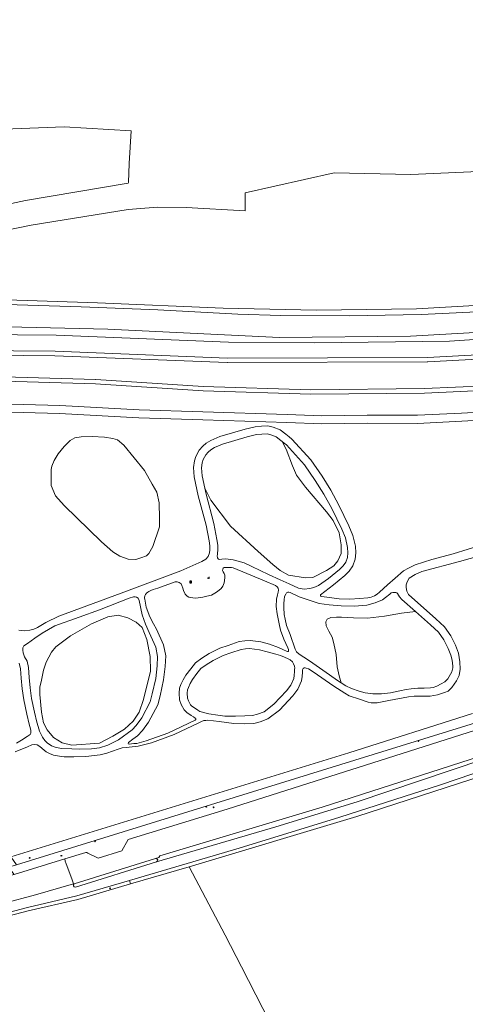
# Model space of a CAD drawing. Extents: x 115983 to 133009, y 544712 to 562000.
# Tile 40 of 46: x 129707 to 129807, y 549492 to 549713. Entities that reach past the tile are written whole.
import ezdxf

# ---------------------------------------------------------------- set-up
doc = ezdxf.new("R2010")
doc.units = 0
for name, color, linetype, lineweight in [('BGT ondergrond$0$B-WE-GR-BEPLANTING_CULTUUR_BOSPLANTSOEN-GV', 90, 'Continuous', 18), ('BGT ondergrond$0$B-WE-GR-GRAS-GV', 60, 'Continuous', 13), ('BGT ondergrond$0$B-WE-IE-MEUBILAIR-S', 7, 'Continuous', 25), ('BGT ondergrond$0$B-WE-IE-MEUBILAIR_WEGMEUBILAIR-S', 7, 'Continuous', 25), ('BGT ondergrond$0$B-WE-IE-MEUBILAIR_WEGMEUBILAIR_AFVALBAK-S', 7, 'Continuous', 25), ('BGT ondergrond$0$B-WE-OG-TERREIN_BEGROEID-GV', 7, 'Continuous', 18), ('BGT ondergrond$0$B-WE-OG-TERREIN_OEVER-GV', 7, 'Continuous', 18), ('BGT ondergrond$0$B-WE-OG-TERREIN_ONBEGROEID_ZAND-GV', 7, 'Continuous', 18), ('BGT ondergrond$0$B-WE-OG-WATER_SLOOT-GV', 120, 'Continuous', 18), ('BGT ondergrond$0$B-WE-OG-WEG-GV', 7, 'Continuous', 18), ('BGT ondergrond$0$B-WE-VH-GESLOTENVERHARDING_ASFALT-GV', 10, 'Continuous', 18), ('BGT ondergrond$0$B-WE-VH-OPENVERHARDING_BETONSTRAATSTEEN-GV', 90, 'Continuous', 18), ('BGT ondergrond$0$B-WE-VH-OPENVERHARDING_TEGEL-GV', 90, 'Continuous', 18)]:
    doc.layers.add(name, color=color, linetype=linetype, lineweight=lineweight)

# ---------------------------------------------------------------- blocks, each defined once
blk = doc.blocks.new('BGT ondergrond$0$SIE-WEG_AFVALBAK-SO')
h = blk.add_hatch(color=256)
h.dxf.hatch_style = 1
h.paths.add_polyline_path([(-1.5, -1.5), (1.5, -1.5), (1.5, 1.5), (-1.5, 1.5)])
for points in [[(-2, -2), (2, -2), (2, 2), (-2, 2)], [(-1.5, -1.5), (1.5, -1.5), (1.5, 1.5), (-1.5, 1.5)]]:
    blk.add_lwpolyline(points, close=True)
blk = doc.blocks.new('BGT ondergrond$0$SIE-MEUBILAIR_BORD_VERKEER-SO')
blk.add_lwpolyline([(-0.5625, -0.5625), (0.5625, -0.5625), (0.5625, 0.5625), (-0.5625, 0.5625)], close=True)
blk = doc.blocks.new('BGT ondergrond$0$SIE-MEUBILAIR_PAAL_LICHTMAST-SO')
for points in [[(-0.6, 0), (-1, 0)], [(-0.7, 0.7), (-0.4, 0.4)], [(0, 1), (0, 0.6)], [(0.4, 0.4), (0.7, 0.7)], [(1, 0), (0.6, 0)], [(-0.7, -0.7), (-0.4, -0.4)], [(0, -0.6), (0, -1)], [(0.4, -0.4), (0.7, -0.7)]]:
    blk.add_lwpolyline(points)
blk.add_circle((0, 0), 0.5)
blk = doc.blocks.new('BGT ondergrond$0$SIE-MEUBILAIR_PAAL_VERKEERSBORD-SO')
blk.add_circle((0, 0), 0.75)
blk = doc.blocks.new('BGT ondergrond$0$SIE-WEG_ZITBANK-SO')
at = {"color": 0, "linetype": 'ByBlock', "lineweight": 18}
blk.add_lwpolyline([(-0.9, -1.6), (-0.9, -0.2), (1.1, -0.2), (1.1, -1.6), (1.3, -1.6), (1.3, -0.2), (1.5, 1.8), (1.3, 1.8), (1.1, 0), (-1.1, 0), (-1.1, -1.6)], close=True, dxfattribs=at)
blk = doc.blocks.new('BGT ondergrond')
at = {"layer": 'BGT ondergrond$0$B-WE-GR-BEPLANTING_CULTUUR_BOSPLANTSOEN-GV', "color": 252, "flags": 128}
for points in [[(129771.161, 549607.822), (129769.115, 549610.486), (129768.212, 549612.627), (129766.784, 549616.338), (129765.882, 549618.095), (129765.643, 549618.279), (129764.558, 549619.123), (129763.342, 549619.601), (129762.534, 549619.799), (129761.37, 549619.762), (129760.172, 549619.638), (129758.051, 549619.13), (129752.501, 549617.481), (129750.697, 549616.738), (129749.904, 549616.252), (129749.298, 549615.719), (129748.725, 549615.112), (129748.166, 549614.012), (129747.935, 549613.321), (129747.807, 549612.163), (129747.909, 549610.385), (129748.516, 549607.584), (129749.848, 549604.92), (129754.32, 549599.069), (129760.552, 549593.36), (129763.787, 549590.458), (129765.5, 549589.079), (129767.355, 549588.079), (129771.161, 549587.413), (129772.779, 549587.556), (129775.871, 549589.079), (129777.536, 549590.125), (129778.44, 549591.267), (129779.153, 549592.932), (129779.153, 549594.882), (129778.773, 549597.546), (129777.393, 549600.306), (129775.918, 549602.256)], [(129713.979, 549611.818), (129713.979, 549608.203), (129714.93, 549605.872), (129716.928, 549603.683), (129725.301, 549595.548), (129727.87, 549593.312), (129729.44, 549592.313), (129731.248, 549591.647), (129733.008, 549591.552), (129734.102, 549591.933), (129735.386, 549592.42), (129735.969, 549592.944), (129736.837, 549594.514), (129738.3, 549598.938), (129738.36, 549600.139), (129738.348, 549600.746), (129738.288, 549604.302), (129737.765, 549606.68), (129736.718, 549608.488), (129734.958, 549611.533), (129730.344, 549617.289), (129728.869, 549618.478), (129727.87, 549618.764), (129725.967, 549619.097), (129723.208, 549619.24), (129720.686, 549619.144), (129719.307, 549618.907), (129718.26, 549618.288), (129716.881, 549616.956), (129715.549, 549615.339), (129714.645, 549613.816), (129714.121, 549612.532)], [(129804.147, 549568.949), (129803.854, 549570.047), (129803.245, 549571.569), (129802.292, 549573.497), (129801.054, 549575.25), (129799.259, 549576.914), (129795.914, 549579.859), (129792.781, 549579.487), (129788.928, 549578.821), (129785.075, 549578.345), (129781.982, 549578.488), (129779.271, 549578.63), (129778.129, 549578.63), (129776.892, 549578.535), (129776.036, 549578.155), (129775.703, 549577.584), (129775.798, 549576.68), (129776.416, 549575.491), (129777.177, 549574.111), (129777.558, 549572.684), (129778.081, 549570.21), (129778.319, 549567.451), (129778.7, 549565.405), (129779.213, 549563.815), (129780.236, 549563.145), (129781.532, 549562.575), (129783.256, 549561.968), (129784.612, 549561.611), (129786.325, 549561.385), (129788.228, 549561.338), (129790.273, 549561.564), (129792.378, 549562.051), (129793.829, 549562.384), (129794.959, 549562.527), (129796.446, 549562.67), (129797.849, 549562.67), (129799.241, 549562.729), (129799.847, 549562.801), (129800.716, 549563.122), (129801.703, 549563.586), (129802.488, 549564.061), (129803.177, 549564.727), (129804.105, 549566.345), (129804.295, 549567.213), (129804.283, 549567.629)], [(129711.41, 549561.201), (129711.79, 549557.252), (129712.266, 549554.874), (129713.075, 549553.256), (129714.502, 549551.591), (129716.405, 549550.354), (129718.593, 549549.831), (129724.825, 549550.259), (129727.822, 549551.829), (129730.439, 549553.399), (129732.389, 549555.254), (129733.721, 549557.252), (129734.768, 549560.107), (129736.29, 549566.482), (129736.243, 549569.764), (129735.482, 549573.57), (129734.435, 549576.281), (129733.103, 549577.518), (129731.2, 549578.47), (129729.059, 549579.088), (129726.681, 549578.708), (129723.018, 549577.138), (129718.308, 549574.379), (129715.025, 549571.952), (129714.074, 549570.763), (129712.837, 549568.48), (129712.219, 549566.672), (129711.695, 549564.103), (129711.41, 549562.914)], [(129768.727, 549566.916), (129768.738, 549567.174), (129768.666, 549567.555), (129768.5, 549568.15), (129768.25, 549568.53), (129767.715, 549568.994), (129767.239, 549569.232), (129766.431, 549569.589), (129765.515, 549569.957), (129764.528, 549570.302), (129762.532, 549570.849), (129760.798, 549571.272), (129758.604, 549571.53), (129757.679, 549571.511), (129756.692, 549571.362), (129754.357, 549570.569), (129752.616, 549569.981), (129750.397, 549568.839), (129748.818, 549567.86), (129747.664, 549567.039), (129746.763, 549565.917), (129745.753, 549564.599), (129745.241, 549563.713), (129744.823, 549562.773), (129744.628, 549562.263), (129744.579, 549561.513), (129744.597, 549560.373), (129744.819, 549559.776), (129745.326, 549558.884), (129745.607, 549558.592), (129746.426, 549558.042), (129746.975, 549557.706), (129747.408, 549557.394), (129749.447, 549556.887), (129751.421, 549556.589), (129753.015, 549556.387), (129755.429, 549556.352), (129757.501, 549556.426), (129759.271, 549556.508), (129760.397, 549556.816), (129761.857, 549557.352), (129764.076, 549559.029), (129766.896, 549562.05), (129767.862, 549563.357), (129768.511, 549564.805), (129768.61, 549565.494), (129768.678, 549566.389)]]:
    blk.add_lwpolyline(points, close=True, dxfattribs=at)
at = {"layer": 'BGT ondergrond$0$B-WE-GR-GRAS-GV', "color": 252, "flags": 128}
for points in [[(129559.902, 549612.461), (129568.975, 549617.54), (129578.562, 549623.415), (129586.952, 549627.247), (129586.984, 549627.26), (129604.015, 549633.947), (129620.872, 549641.547), (129633.286, 549647.928), (129647.185, 549654.965), (129657.531, 549659.708), (129675.361, 549665.183), (129708.205, 549672.274), (129731.315, 549676.121), (129731.324, 549676.298), (129731.547, 549680.589), (129731.93, 549687.935), (129716.862, 549688.791), (129695.627, 549687.967), (129687.304, 549687.33), (129679.758, 549688.002), (129628.462, 549696.479), (129627.927, 549698.887), (129623.045, 549720.857)], [(129701.674, 549650.016), (129724.355, 549649.262), (129752.653, 549648.065), (129773.626, 549647.572), (129796.119, 549647.918), (129824.877, 549649.557)], [(129810.059, 549678.751), (129794.886, 549678.112), (129777.589, 549678.487), (129757.567, 549673.95), (129757.571, 549673.683), (129757.606, 549671.202), (129757.625, 549669.896), (129744.319, 549670.657), (129737.867, 549670.742), (129731.284, 549670.261), (129709.488, 549666.724), (129691.746, 549663.13)], [(129808.701, 549556.949), (129780.901, 549548.077), (129704.9, 549524.713), (129704.943, 549524.654), (129706.189, 549522.928), (129810.394, 549555.181)], [(129957.403, 549626.574), (129914.037, 549600.122), (129887.058, 549584.231), (129847.977, 549558.108), (129838.172, 549552.104), (129837.181, 549551.497), (129782.709, 549533.812), (129744.977, 549522.524), (129753.062, 549507.151), (129756.735, 549500), (129775.954, 549462.58), (129774.516, 549461.72), (129781.023, 549448.975), (129786.133, 549451.014), (129823.652, 549465.985), (129823.76, 549465.648), (129829.407, 549448.01), (129824.386, 549445.981), (129806.492, 549439.434), (129793.299, 549434.7), (129793.691, 549433.809), (129808.153, 549400.888), (129830.668, 549352.106)]]:
    blk.add_lwpolyline(points, dxfattribs=at)
blk.add_lwpolyline([(129731.778, 549518.635), (129719.957, 549515.153), (129708.824, 549512.581), (129690.525, 549507.805), (129690.011, 549507.155), (129689.719, 549504.656), (129689.688, 549502.783), (129689.885, 549501.316), (129690.336, 549500), (129690.411, 549499.78), (129702.819, 549480.343), (129713.344, 549464.415), (129718.136, 549457.668), (129724.278, 549448.338), (129727.922, 549442.019), (129774.516, 549461.72), (129775.954, 549462.58), (129756.735, 549500), (129753.062, 549507.151), (129744.977, 549522.524)], close=True, dxfattribs=at)
at = {"layer": 'BGT ondergrond$0$B-WE-OG-TERREIN_BEGROEID-GV', "color": 252, "flags": 128}
for points in [[(129703.956, 549648.869), (129720.714, 549648.38), (129737.941, 549647.662), (129755.92, 549646.68), (129765.645, 549646.413), (129780.993, 549646.324), (129797.166, 549646.662), (129814.433, 549647.439)], [(129824.877, 549649.557), (129796.119, 549647.918), (129773.626, 549647.572), (129752.653, 549648.065), (129724.355, 549649.262), (129701.674, 549650.016)], [(129829.125, 549643.739), (129794.789, 549641.788), (129765.345, 549641.49), (129726.678, 549643.325), (129697.628, 549644.028), (129684.164, 549643.819), (129671.62, 549642.998), (129658.843, 549641.456), (129649.274, 549639.705), (129635.588, 549637.442), (129635.825, 549636.048), (129643.407, 549637.399), (129667.662, 549640.969), (129679.527, 549641.704), (129688.977, 549642.229), (129715.122, 549642.019), (129753.867, 549640.444), (129773.082, 549640.234), (129803.532, 549640.654), (129833.877, 549642.649)], [(129833.877, 549642.649), (129803.532, 549640.654), (129773.082, 549640.234), (129753.867, 549640.444), (129715.122, 549642.019), (129688.977, 549642.229), (129679.527, 549641.704), (129667.662, 549640.969), (129643.407, 549637.399), (129635.825, 549636.048), (129636.514, 549631.989), (129643.976, 549633.257), (129675.697, 549638.099), (129679.34, 549638.529), (129686.631, 549638.616), (129714.854, 549638.367), (129753.605, 549636.846), (129798.585, 549636.988), (129833.58, 549638.834)], [(129705.85, 549548.327), (129708.621, 549549.468), (129709.644, 549549.896), (129710.286, 549550.015), (129710.857, 549549.944), (129711.404, 549549.563), (129712.367, 549548.683), (129712.831, 549548.315), (129713.568, 549547.958), (129714.46, 549547.613), (129715.876, 549547.339), (129716.898, 549547.232), (129719.087, 549547.185), (129721.775, 549547.292), (129724.986, 549547.649), (129726.508, 549548.065), (129729.041, 549548.933), (129729.922, 549549.207), (129730.813, 549549.326), (129733.537, 549549.647), (129736.51, 549550.384), (129741.601, 549552.216), (129747.214, 549554.88), (129747.791, 549555.171), (129748.314, 549555.35), (129748.748, 549555.415), (129749.177, 549555.433), (129751.787, 549555.171), (129755.046, 549554.719), (129757.508, 549554.624), (129759.553, 549554.719), (129760.945, 549555.1), (129762.729, 549555.754), (129765.286, 549557.687), (129768.283, 549560.898), (129769.425, 549562.444), (129770.257, 549564.299), (129770.4, 549565.298), (129770.471, 549566.238), (129770.519, 549566.749), (129770.614, 549567.046), (129770.84, 549567.189), (129771.102, 549567.201), (129771.339, 549567.165), (129771.815, 549566.963), (129772.909, 549566.285), (129777.571, 549563.134), (129779.974, 549561.504), (129781.02, 549560.921), (129783.28, 549560.16), (129785.278, 549559.506), (129785.944, 549559.363), (129786.349, 549559.363), (129787.312, 549559.387), (129789.917, 549559.887), (129794.305, 549560.695), (129795.59, 549560.838), (129796.993, 549560.886), (129799.181, 549560.886), (129800.87, 549561.124), (129802.44, 549561.671), (129803.249, 549561.98), (129804.081, 549562.812), (129805.152, 549564.311), (129805.723, 549565.524), (129805.937, 549566.904), (129805.889, 549568.593), (129805.604, 549570.519), (129804.89, 549572.303), (129803.843, 549574.42), (129802.416, 549576.442), (129800.466, 549578.25), (129794.305, 549583.673), (129793.925, 549584.434), (129793.782, 549585.267), (129793.806, 549585.885), (129794.02, 549586.551), (129794.495, 549587.384), (129795.827, 549588.192), (129797.302, 549588.882), (129805.794, 549591.142), (129810.623, 549592.45)], [(129826.466, 549625.56), (129806.262, 549624.421), (129796.326, 549623.971), (129785.051, 549624.019), (129774.837, 549623.829), (129767.054, 549624.184), (129748.11, 549624.731), (129733.79, 549625.23), (129715.917, 549626.206), (129702.167, 549626.539)], [(129818.937, 549629.892), (129797.921, 549628.986), (129772.381, 549628.704), (129748.133, 549629.456), (129723.915, 549631.058), (129700.751, 549631.698)], [(129702.167, 549626.539), (129715.917, 549626.206), (129733.79, 549625.23), (129748.11, 549624.731), (129767.054, 549624.184), (129774.837, 549623.829), (129785.051, 549624.019), (129796.326, 549623.971), (129806.262, 549624.421), (129826.466, 549625.56)], [(129810.623, 549592.45), (129805.794, 549591.142), (129797.302, 549588.882), (129795.827, 549588.192), (129794.495, 549587.384), (129794.02, 549586.551), (129793.806, 549585.885), (129793.782, 549585.267), (129793.925, 549584.434), (129794.305, 549583.673), (129800.466, 549578.25), (129802.416, 549576.442), (129803.843, 549574.42), (129804.89, 549572.303), (129805.604, 549570.519), (129805.889, 549568.593), (129805.937, 549566.904), (129805.723, 549565.524), (129805.152, 549564.311), (129804.081, 549562.812), (129803.249, 549561.98), (129802.44, 549561.671), (129800.87, 549561.124), (129799.181, 549560.886), (129796.993, 549560.886), (129795.59, 549560.838), (129794.305, 549560.695), (129789.917, 549559.887), (129787.312, 549559.387), (129786.349, 549559.363), (129785.944, 549559.363), (129785.278, 549559.506), (129783.28, 549560.16), (129781.02, 549560.921), (129779.974, 549561.504), (129777.571, 549563.134), (129772.909, 549566.285), (129771.815, 549566.963), (129771.339, 549567.165), (129771.102, 549567.201), (129770.84, 549567.189), (129770.614, 549567.046), (129770.519, 549566.749), (129770.471, 549566.238), (129770.4, 549565.298), (129770.257, 549564.299), (129769.425, 549562.444), (129768.283, 549560.898), (129765.286, 549557.687), (129762.729, 549555.754), (129760.945, 549555.1), (129759.553, 549554.719), (129757.508, 549554.624), (129755.046, 549554.719), (129751.787, 549555.171), (129749.177, 549555.433), (129748.748, 549555.415), (129748.314, 549555.35), (129747.791, 549555.171), (129747.214, 549554.88), (129741.601, 549552.216), (129736.51, 549550.384), (129733.537, 549549.647), (129730.813, 549549.326), (129729.922, 549549.207), (129729.041, 549548.933), (129726.508, 549548.065), (129724.986, 549547.649), (129721.775, 549547.292), (129719.087, 549547.185), (129716.898, 549547.232), (129715.876, 549547.339), (129714.46, 549547.613), (129713.568, 549547.958), (129712.831, 549548.315), (129712.367, 549548.683), (129711.404, 549549.563), (129710.857, 549549.944), (129710.286, 549550.015), (129709.644, 549549.896), (129708.621, 549549.468), (129705.85, 549548.327)], [(129704.9, 549524.713), (129780.901, 549548.077), (129808.701, 549556.949)], [(129702.097, 549624.74), (129715.846, 549624.407), (129733.709, 549623.432), (129748.053, 549622.932), (129766.987, 549622.385), (129774.812, 549622.029), (129785.064, 549622.219), (129796.363, 549622.171), (129806.353, 549622.623), (129826.595, 549623.765)], [(129814.464, 549595.994), (129804.367, 549592.831), (129799.609, 549591.57), (129795.851, 549590.333), (129794.305, 549589.643), (129793.211, 549589.001), (129791.332, 549587.408), (129789.643, 549585.885), (129787.788, 549584.22), (129787.288, 549583.768), (129786.693, 549583.411), (129785.909, 549583.078), (129785.171, 549582.936), (129783.34, 549582.769), (129781.151, 549582.626), (129778.701, 549582.745), (129774.824, 549583.245), (129774.61, 549583.31), (129774.557, 549583.417), (129774.562, 549583.631), (129777.47, 549585.903), (129779.992, 549587.972), (129781.015, 549588.948), (129781.847, 549590.161), (129782.347, 549591.636), (129782.513, 549593.063), (129782.394, 549594.561), (129781.847, 549596.964), (129780.943, 549599.152), (129778.683, 549603.814), (129776.876, 549607.168), (129774.878, 549610.284), (129772.38, 549613.947), (129768.099, 549618.633), (129767.456, 549619.156), (129766.743, 549619.703), (129765.458, 549620.702), (129763.888, 549621.321), (129762.723, 549621.606), (129761.248, 549621.559), (129759.868, 549621.416), (129757.585, 549620.869), (129751.9, 549619.18), (129749.878, 549618.348), (129748.832, 549617.705), (129748.047, 549617.016), (129747.238, 549616.159), (129746.501, 549614.708), (129746.168, 549613.709), (129746.001, 549612.211), (129746.12, 549610.141), (129747.048, 549605.86), (129748.808, 549599.247), (129749.474, 549595.751), (129749.617, 549594.656), (129749.64, 549593.776), (129749.593, 549593.063), (129749.307, 549592.278), (129748.784, 549591.636), (129747.833, 549591.136), (129743.123, 549589.043), (129729.707, 549583.976), (129715.697, 549578.815), (129712.748, 549577.435), (129710.916, 549576.317), (129710.06, 549575.937), (129709.204, 549575.651), (129708.062, 549575.532), (129706.73, 549575.675)], [(129826.595, 549623.765), (129806.353, 549622.623), (129796.363, 549622.171), (129785.064, 549622.219), (129774.812, 549622.029), (129766.987, 549622.385), (129748.053, 549622.932), (129733.709, 549623.432), (129715.846, 549624.407), (129702.097, 549624.74)], [(129706.73, 549575.675), (129708.062, 549575.532), (129709.204, 549575.651), (129710.06, 549575.937), (129710.916, 549576.317), (129712.748, 549577.435), (129715.697, 549578.815), (129729.707, 549583.976), (129743.123, 549589.043), (129747.833, 549591.136), (129748.784, 549591.636), (129749.307, 549592.278), (129749.593, 549593.063), (129749.64, 549593.776), (129749.617, 549594.656), (129749.474, 549595.751), (129748.808, 549599.247), (129747.048, 549605.86), (129746.12, 549610.141), (129746.001, 549612.211), (129746.168, 549613.709), (129746.501, 549614.708), (129747.238, 549616.159), (129748.047, 549617.016), (129748.832, 549617.705), (129749.878, 549618.348), (129751.9, 549619.18), (129757.585, 549620.869), (129759.868, 549621.416), (129761.248, 549621.559), (129762.723, 549621.606), (129763.888, 549621.321), (129765.458, 549620.702), (129766.743, 549619.703), (129767.456, 549619.156), (129768.099, 549618.633), (129772.38, 549613.947), (129774.878, 549610.284), (129776.876, 549607.168), (129778.683, 549603.814), (129780.943, 549599.152), (129781.847, 549596.964), (129782.394, 549594.561), (129782.513, 549593.063), (129782.347, 549591.636), (129781.847, 549590.161), (129781.015, 549588.948), (129779.992, 549587.972), (129777.47, 549585.903), (129774.562, 549583.631), (129774.557, 549583.417), (129774.61, 549583.31), (129774.824, 549583.245), (129778.701, 549582.745), (129781.151, 549582.626), (129783.34, 549582.769), (129785.171, 549582.936), (129785.909, 549583.078), (129786.693, 549583.411), (129787.288, 549583.768), (129787.788, 549584.22), (129789.643, 549585.885), (129791.332, 549587.408), (129793.211, 549589.001), (129794.305, 549589.643), (129795.851, 549590.333), (129799.609, 549591.57), (129804.367, 549592.831), (129814.464, 549595.994)], [(129706.789, 549568.289), (129707.075, 549567.029), (129707.217, 549564.864), (129707.455, 549562.509), (129707.788, 549559.988), (129708.466, 549556.836), (129708.99, 549554.565), (129709.311, 549553.506), (129709.43, 549553.102), (129709.382, 549552.531), (129709.239, 549552.245), (129708.549, 549551.77), (129707.289, 549550.985), (129706.147, 549550.271)], [(129706.147, 549550.271), (129707.289, 549550.985), (129708.549, 549551.77), (129709.239, 549552.245), (129709.382, 549552.531), (129709.43, 549553.102), (129709.311, 549553.506), (129708.99, 549554.565), (129708.466, 549556.836), (129707.788, 549559.988), (129707.455, 549562.509), (129707.217, 549564.864), (129707.075, 549567.029), (129706.789, 549568.289)]]:
    blk.add_lwpolyline(points, dxfattribs=at)
for points in [[(129748.798, 549606.282), (129748.516, 549607.584), (129747.909, 549610.385), (129747.807, 549612.163), (129747.935, 549613.321), (129748.166, 549614.012), (129748.725, 549615.112), (129749.298, 549615.719), (129749.904, 549616.252), (129750.697, 549616.738), (129752.501, 549617.481), (129758.051, 549619.13), (129760.172, 549619.638), (129761.37, 549619.762), (129762.534, 549619.799), (129763.342, 549619.601), (129764.558, 549619.123), (129765.643, 549618.279), (129765.882, 549618.095), (129766.34, 549617.744), (129766.859, 549617.321), (129770.965, 549612.827), (129773.376, 549609.291), (129775.324, 549606.254), (129777.081, 549602.994), (129779.3, 549598.415), (129780.126, 549596.416), (129780.61, 549594.289), (129780.705, 549593.096), (129780.581, 549592.033), (129780.222, 549590.974), (129779.637, 549590.121), (129778.798, 549589.321), (129776.345, 549587.308), (129774.116, 549585.719), (129773.022, 549585.243), (129772.154, 549585.017), (129770.858, 549584.886), (129769.585, 549585.1), (129767.516, 549586.075), (129765.47, 549586.991), (129762.818, 549588.192), (129759.107, 549590.024), (129757.371, 549590.785), (129754.897, 549591.523), (129753.232, 549591.737), (129752.34, 549591.63), (129751.734, 549591.594), (129751.531, 549591.713), (129751.341, 549591.974), (129751.317, 549592.391), (129751.341, 549592.664), (129751.389, 549592.943), (129751.442, 549593.741), (129751.413, 549594.797), (129751.252, 549596.036), (129750.564, 549599.648)], [(129713.979, 549611.818), (129714.121, 549612.532), (129714.645, 549613.816), (129715.549, 549615.339), (129716.881, 549616.956), (129718.26, 549618.288), (129719.307, 549618.907), (129720.686, 549619.144), (129723.208, 549619.24), (129725.967, 549619.097), (129727.87, 549618.764), (129728.869, 549618.478), (129730.344, 549617.289), (129734.958, 549611.533), (129736.718, 549608.488), (129737.765, 549606.68), (129738.288, 549604.302), (129738.348, 549600.746), (129738.36, 549600.139), (129738.3, 549598.938), (129736.837, 549594.514), (129735.969, 549592.944), (129735.386, 549592.42), (129734.102, 549591.933), (129733.008, 549591.552), (129731.248, 549591.647), (129729.44, 549592.313), (129727.87, 549593.312), (129725.301, 549595.548), (129716.928, 549603.683), (129714.93, 549605.872), (129713.979, 549608.203)], [(129748.516, 549607.584), (129748.798, 549606.282), (129750.564, 549599.648), (129751.252, 549596.036), (129751.413, 549594.797), (129751.442, 549593.741), (129751.389, 549592.943), (129751.341, 549592.664), (129751.317, 549592.391), (129751.341, 549591.974), (129751.531, 549591.713), (129751.734, 549591.594), (129752.34, 549591.63), (129753.232, 549591.737), (129754.897, 549591.523), (129757.371, 549590.785), (129759.107, 549590.024), (129762.818, 549588.192), (129765.47, 549586.991), (129767.516, 549586.075), (129769.585, 549585.1), (129770.858, 549584.886), (129772.154, 549585.017), (129773.022, 549585.243), (129774.116, 549585.719), (129776.345, 549587.308), (129778.798, 549589.321), (129779.637, 549590.121), (129780.222, 549590.974), (129780.581, 549592.033), (129780.705, 549593.096), (129780.61, 549594.289), (129780.126, 549596.416), (129779.3, 549598.415), (129777.081, 549602.994), (129775.324, 549606.254), (129773.376, 549609.291), (129770.965, 549612.827), (129766.859, 549617.321), (129766.34, 549617.744), (129765.882, 549618.095), (129766.784, 549616.338), (129768.212, 549612.627), (129769.115, 549610.486), (129771.161, 549607.822), (129775.918, 549602.256), (129777.393, 549600.306), (129778.773, 549597.546), (129779.153, 549594.882), (129779.153, 549592.932), (129778.44, 549591.267), (129777.536, 549590.125), (129775.871, 549589.079), (129772.779, 549587.556), (129771.161, 549587.413), (129767.355, 549588.079), (129765.5, 549589.079), (129763.787, 549590.458), (129760.552, 549593.36), (129754.32, 549599.069), (129749.848, 549604.92)], [(129765.09, 549584.696), (129765.024, 549585.094), (129764.768, 549585.439), (129764.412, 549585.689), (129761.938, 549586.759), (129754.861, 549589.673), (129754.505, 549589.733), (129753.779, 549589.804), (129753.268, 549589.792), (129752.887, 549589.733), (129752.685, 549589.614), (129752.554, 549589.376), (129752.53, 549589.067), (129752.685, 549588.769), (129752.875, 549588.436), (129753.03, 549588.02), (129753.006, 549587.497), (129752.982, 549586.843), (129752.84, 549586.331), (129752.542, 549585.558), (129752.197, 549585.071), (129751.745, 549584.654), (129751.139, 549584.238), (129750.045, 549583.584), (129748.986, 549583.298), (129748.047, 549583.108), (129747.024, 549582.93), (129746.429, 549582.846), (129745.799, 549582.918), (129744.895, 549583.132), (129744.55, 549583.31), (129744.11, 549583.774), (129743.753, 549584.571), (129743.587, 549585.118), (129743.361, 549585.689), (129743.23, 549586.081), (129743.004, 549586.272), (129742.73, 549586.426), (129742.314, 549586.533), (129741.886, 549586.521), (129737.937, 549585.142), (129736.927, 549584.809), (129736.379, 549584.595), (129735.963, 549584.404), (129735.69, 549584.202), (129735.44, 549583.988), (129735.154, 549583.691), (129735.012, 549583.37), (129734.976, 549583.025), (129734.976, 549582.87), (129735.012, 549582.644), (129735.345, 549580.825), (129736.177, 549578.696), (129736.986, 549577.102), (129737.667, 549575.923), (129739.264, 549572.373), (129739.721, 549569.888), (129739.614, 549567.502), (129739.262, 549564.486), (129738.449, 549560.952), (129737.927, 549558.932), (129735.881, 549555.032), (129734.493, 549553.102), (129733.405, 549551.927), (129732.355, 549551.16), (129731.35, 549550.446), (129731.279, 549550.137), (129731.517, 549550.089), (129732.587, 549550.208), (129733.271, 549550.244), (129735.346, 549550.827), (129740.209, 549552.555), (129746.346, 549555.457), (129746.489, 549555.599), (129746.489, 549555.825), (129746.358, 549555.932), (129745.977, 549556.206), (129745.454, 549556.527), (129744.443, 549557.205), (129743.872, 549557.8), (129743.182, 549559.013), (129742.802, 549560.035), (129742.778, 549561.558), (129742.849, 549562.652), (129743.159, 549563.461), (129743.634, 549564.531), (129744.253, 549565.601), (129745.347, 549567.029), (129746.417, 549568.361), (129747.821, 549569.36), (129749.51, 549570.406), (129751.912, 549571.643), (129753.779, 549572.273), (129756.265, 549573.118), (129757.526, 549573.308), (129758.691, 549573.332), (129761.117, 549573.047), (129763.068, 549572.571), (129765.066, 549571.81), (129766.231, 549571.286), (129766.897, 549570.953), (129767.088, 549570.87), (129767.248, 549570.858), (129767.337, 549570.924), (129767.367, 549571.043), (129767.361, 549571.346), (129767.213, 549571.726), (129766.279, 549573.635), (129765.518, 549575.657), (129765.209, 549577.132), (129764.757, 549579.32), (129764.566, 549580.985), (129764.638, 549582.626), (129764.899, 549583.649), (129765.042, 549584.244)], [(129737.667, 549575.923), (129736.986, 549577.102), (129736.177, 549578.696), (129735.345, 549580.825), (129735.012, 549582.644), (129734.976, 549582.87), (129734.976, 549583.025), (129735.012, 549583.37), (129735.154, 549583.691), (129735.44, 549583.988), (129735.69, 549584.202), (129735.963, 549584.404), (129736.379, 549584.595), (129736.927, 549584.809), (129737.937, 549585.142), (129741.886, 549586.521), (129742.314, 549586.533), (129742.73, 549586.426), (129743.004, 549586.272), (129743.23, 549586.081), (129743.361, 549585.689), (129743.587, 549585.118), (129743.753, 549584.571), (129744.11, 549583.774), (129744.55, 549583.31), (129744.895, 549583.132), (129745.799, 549582.918), (129746.429, 549582.846), (129747.024, 549582.93), (129748.047, 549583.108), (129748.986, 549583.298), (129750.045, 549583.584), (129751.139, 549584.238), (129751.745, 549584.654), (129752.197, 549585.071), (129752.542, 549585.558), (129752.84, 549586.331), (129752.982, 549586.843), (129753.006, 549587.497), (129753.03, 549588.02), (129752.875, 549588.436), (129752.685, 549588.769), (129752.53, 549589.067), (129752.554, 549589.376), (129752.685, 549589.614), (129752.887, 549589.733), (129753.268, 549589.792), (129753.779, 549589.804), (129754.505, 549589.733), (129754.861, 549589.673), (129761.938, 549586.759), (129764.412, 549585.689), (129764.768, 549585.439), (129765.024, 549585.094), (129765.09, 549584.696), (129765.042, 549584.244), (129764.899, 549583.649), (129764.638, 549582.626), (129764.566, 549580.985), (129764.757, 549579.32), (129765.209, 549577.132), (129765.518, 549575.657), (129766.279, 549573.635), (129767.213, 549571.726), (129767.361, 549571.346), (129767.367, 549571.043), (129767.337, 549570.924), (129767.248, 549570.858), (129767.088, 549570.87), (129766.897, 549570.953), (129766.231, 549571.286), (129765.066, 549571.81), (129763.068, 549572.571), (129761.117, 549573.047), (129758.691, 549573.332), (129757.526, 549573.308), (129756.265, 549573.118), (129753.779, 549572.273), (129751.912, 549571.643), (129749.51, 549570.406), (129747.821, 549569.36), (129746.417, 549568.361), (129745.347, 549567.029), (129744.253, 549565.601), (129743.634, 549564.531), (129743.159, 549563.461), (129742.849, 549562.652), (129742.778, 549561.558), (129742.802, 549560.035), (129743.182, 549559.013), (129743.872, 549557.8), (129744.443, 549557.205), (129745.454, 549556.527), (129745.977, 549556.206), (129746.358, 549555.932), (129746.489, 549555.825), (129746.489, 549555.599), (129746.346, 549555.457), (129740.209, 549552.555), (129735.346, 549550.827), (129733.271, 549550.244), (129732.587, 549550.208), (129731.517, 549550.089), (129731.279, 549550.137), (129731.35, 549550.446), (129732.355, 549551.16), (129733.405, 549551.927), (129734.493, 549553.102), (129735.881, 549555.032), (129737.927, 549558.932), (129738.449, 549560.952), (129739.262, 549564.486), (129739.614, 549567.502), (129739.721, 549569.888), (129739.264, 549572.373)], [(129795.914, 549579.859), (129792.852, 549582.554), (129792.313, 549583.185), (129791.825, 549583.911), (129791.701, 549584.077), (129791.486, 549584.137), (129791.13, 549584.173), (129790.797, 549584.161), (129790.464, 549584.042), (129790.119, 549583.756), (129789.12, 549582.995), (129788.454, 549582.519), (129786.86, 549581.853), (129784.957, 549581.306), (129782.222, 549581.092), (129779.153, 549581.14), (129776.489, 549581.378), (129774.206, 549581.711), (129772.208, 549582.329), (129769.758, 549583.162), (129767.73, 549584.149), (129767.403, 549584.238), (129767.159, 549584.238), (129766.915, 549584.107), (129766.713, 549583.804), (129766.475, 549583.221), (129766.338, 549582.513), (129766.297, 549581.675), (129766.285, 549580.759), (129766.38, 549579.201), (129766.594, 549578.143), (129766.891, 549576.704), (129767.688, 549574.741), (129768.878, 549571.387), (129769.175, 549570.828), (129769.746, 549570.258), (129770.792, 549569.615), (129772.077, 549568.807), (129775.05, 549566.666), (129778.618, 549564.204), (129779.213, 549563.815), (129778.7, 549565.405), (129778.319, 549567.451), (129778.081, 549570.21), (129777.558, 549572.684), (129777.177, 549574.111), (129776.416, 549575.491), (129775.798, 549576.68), (129775.703, 549577.584), (129776.036, 549578.155), (129776.892, 549578.535), (129778.129, 549578.63), (129779.271, 549578.63), (129781.982, 549578.488), (129785.075, 549578.345), (129788.928, 549578.821), (129792.781, 549579.487)], [(129766.285, 549580.759), (129766.297, 549581.675), (129766.338, 549582.513), (129766.475, 549583.221), (129766.713, 549583.804), (129766.915, 549584.107), (129767.159, 549584.238), (129767.403, 549584.238), (129767.73, 549584.149), (129769.758, 549583.162), (129772.208, 549582.329), (129774.206, 549581.711), (129776.489, 549581.378), (129779.153, 549581.14), (129782.222, 549581.092), (129784.957, 549581.306), (129786.86, 549581.853), (129788.454, 549582.519), (129789.12, 549582.995), (129790.119, 549583.756), (129790.464, 549584.042), (129790.797, 549584.161), (129791.13, 549584.173), (129791.486, 549584.137), (129791.701, 549584.077), (129791.825, 549583.911), (129792.313, 549583.185), (129792.852, 549582.554), (129795.914, 549579.859), (129799.259, 549576.914), (129801.054, 549575.25), (129802.292, 549573.497), (129803.245, 549571.569), (129803.854, 549570.047), (129804.147, 549568.949), (129804.283, 549567.629), (129804.295, 549567.213), (129804.105, 549566.345), (129803.177, 549564.727), (129802.488, 549564.061), (129801.703, 549563.586), (129800.716, 549563.122), (129799.847, 549562.801), (129799.241, 549562.729), (129797.849, 549562.67), (129796.446, 549562.67), (129794.959, 549562.527), (129793.829, 549562.384), (129792.378, 549562.051), (129790.273, 549561.564), (129788.228, 549561.338), (129786.325, 549561.385), (129784.612, 549561.611), (129783.256, 549561.968), (129781.532, 549562.575), (129780.236, 549563.145), (129779.213, 549563.815), (129778.618, 549564.204), (129775.05, 549566.666), (129772.077, 549568.807), (129770.792, 549569.615), (129769.746, 549570.258), (129769.175, 549570.828), (129768.878, 549571.387), (129767.688, 549574.741), (129766.891, 549576.704), (129766.594, 549578.143), (129766.38, 549579.201)], [(129733.727, 549582.347), (129733.513, 549582.846), (129733.133, 549583.108), (129732.895, 549583.18), (129732.467, 549583.203), (129731.491, 549582.894), (129724.807, 549580.23), (129720.288, 549578.636), (129714.793, 549576.638), (129711.963, 549575.021), (129710.274, 549573.855), (129708.609, 549572.714), (129707.8, 549572.166), (129707.586, 549571.691), (129707.61, 549571.191), (129707.658, 549570.573), (129707.991, 549569.716), (129708.545, 549568.687), (129708.862, 549567.288), (129709.012, 549565.014), (129709.243, 549562.718), (129709.563, 549560.295), (129710.223, 549557.227), (129710.73, 549555.028), (129711.033, 549554.029), (129711.38, 549552.983), (129712.022, 549551.663), (129712.557, 549550.854), (129713.105, 549550.331), (129714.044, 549549.7), (129715.079, 549549.32), (129716.387, 549549.106), (129718.599, 549548.975), (129720.407, 549548.939), (129723.071, 549549.034), (129724.807, 549549.236), (129726.722, 549549.819), (129729.089, 549551.02), (129732.205, 549553.28), (129733.097, 549554.243), (129734.346, 549555.98), (129736.237, 549559.583), (129736.701, 549561.379), (129737.486, 549564.793), (129737.819, 549567.647), (129737.914, 549569.764), (129737.533, 549571.833), (129736.035, 549575.164), (129735.154, 549576.995), (129734.441, 549579.16)], [(129707.61, 549571.191), (129707.586, 549571.691), (129707.8, 549572.166), (129708.609, 549572.714), (129710.274, 549573.855), (129711.963, 549575.021), (129714.793, 549576.638), (129720.288, 549578.636), (129724.807, 549580.23), (129731.491, 549582.894), (129732.467, 549583.203), (129732.895, 549583.18), (129733.133, 549583.108), (129733.513, 549582.846), (129733.727, 549582.347), (129734.441, 549579.16), (129735.154, 549576.995), (129736.035, 549575.164), (129737.533, 549571.833), (129737.914, 549569.764), (129737.819, 549567.647), (129737.486, 549564.793), (129736.701, 549561.379), (129736.237, 549559.583), (129734.346, 549555.98), (129733.097, 549554.243), (129732.205, 549553.28), (129729.089, 549551.02), (129726.722, 549549.819), (129724.807, 549549.236), (129723.071, 549549.034), (129720.407, 549548.939), (129718.599, 549548.975), (129716.387, 549549.106), (129715.079, 549549.32), (129714.044, 549549.7), (129713.105, 549550.331), (129712.557, 549550.854), (129712.022, 549551.663), (129711.38, 549552.983), (129711.033, 549554.029), (129710.73, 549555.028), (129710.223, 549557.227), (129709.563, 549560.295), (129709.243, 549562.718), (129709.012, 549565.014), (129708.862, 549567.288), (129708.545, 549568.687), (129707.991, 549569.716), (129707.658, 549570.573)], [(129711.41, 549561.201), (129711.41, 549562.914), (129711.695, 549564.103), (129712.219, 549566.672), (129712.837, 549568.48), (129714.074, 549570.763), (129715.025, 549571.952), (129718.308, 549574.379), (129723.018, 549577.138), (129726.681, 549578.708), (129729.059, 549579.088), (129731.2, 549578.47), (129733.103, 549577.518), (129734.435, 549576.281), (129735.482, 549573.57), (129736.243, 549569.764), (129736.29, 549566.482), (129734.768, 549560.107), (129733.721, 549557.252), (129732.389, 549555.254), (129730.439, 549553.399), (129727.822, 549551.829), (129724.825, 549550.259), (129718.593, 549549.831), (129716.405, 549550.354), (129714.502, 549551.591), (129713.075, 549553.256), (129712.266, 549554.874), (129711.79, 549557.252)], [(129745.607, 549558.592), (129745.326, 549558.884), (129744.819, 549559.776), (129744.597, 549560.373), (129744.579, 549561.513), (129744.628, 549562.263), (129744.823, 549562.773), (129745.241, 549563.713), (129745.753, 549564.599), (129746.763, 549565.917), (129747.664, 549567.039), (129748.818, 549567.86), (129750.397, 549568.839), (129752.616, 549569.981), (129754.357, 549570.569), (129756.692, 549571.362), (129757.679, 549571.511), (129758.604, 549571.53), (129760.798, 549571.272), (129762.532, 549570.849), (129764.528, 549570.302), (129765.515, 549569.957), (129766.431, 549569.589), (129767.239, 549569.232), (129767.715, 549568.994), (129768.25, 549568.53), (129768.5, 549568.15), (129768.666, 549567.555), (129768.738, 549567.174), (129768.727, 549566.916), (129768.678, 549566.389), (129768.61, 549565.494), (129768.511, 549564.805), (129767.862, 549563.357), (129766.896, 549562.05), (129764.076, 549559.029), (129761.857, 549557.352), (129760.397, 549556.816), (129759.271, 549556.508), (129757.501, 549556.426), (129755.429, 549556.352), (129753.015, 549556.387), (129751.421, 549556.589), (129749.447, 549556.887), (129747.408, 549557.394), (129746.975, 549557.706), (129746.426, 549558.042)]]:
    blk.add_lwpolyline(points, close=True, dxfattribs=at)
at = {"layer": 'BGT ondergrond$0$B-WE-OG-TERREIN_OEVER-GV', "color": 252, "flags": 128}
for points in [[(129833.58, 549638.834), (129798.585, 549636.988), (129753.605, 549636.846), (129714.854, 549638.367), (129686.631, 549638.616)], [(129700.751, 549631.698), (129723.915, 549631.058), (129748.133, 549629.456), (129772.381, 549628.704), (129797.921, 549628.986), (129818.937, 549629.892)], [(129686.633, 549637.616), (129714.83, 549637.367), (129753.545, 549635.848), (129753.629, 549635.846), (129798.563, 549635.988), (129798.662, 549635.991), (129833.596, 549637.833)], [(129818.878, 549630.89), (129797.894, 549629.986), (129772.391, 549629.704), (129748.182, 549630.455), (129724, 549632.055), (129723.923, 549632.058), (129700.809, 549632.697)]]:
    blk.add_lwpolyline(points, dxfattribs=at)
at = {"layer": 'BGT ondergrond$0$B-WE-OG-TERREIN_ONBEGROEID_ZAND-GV', "color": 252, "flags": 128}
for points in [[(129695.627, 549687.967), (129716.862, 549688.791), (129731.93, 549687.935), (129731.547, 549680.589), (129731.324, 549676.298), (129731.315, 549676.121), (129708.205, 549672.274), (129675.361, 549665.183)], [(129691.746, 549663.13), (129709.488, 549666.724), (129731.284, 549670.261), (129737.867, 549670.742), (129744.319, 549670.657), (129757.625, 549669.896), (129757.606, 549671.202), (129757.571, 549673.683), (129757.567, 549673.95), (129777.589, 549678.487), (129794.886, 549678.112), (129810.059, 549678.751)]]:
    blk.add_lwpolyline(points, dxfattribs=at)
at = {"layer": 'BGT ondergrond$0$B-WE-OG-WATER_SLOOT-GV', "color": 252, "flags": 128}
for points in [[(129700.809, 549632.697), (129723.923, 549632.058), (129724, 549632.055), (129748.182, 549630.455), (129772.391, 549629.704), (129797.894, 549629.986), (129818.878, 549630.89)], [(129833.596, 549637.833), (129798.662, 549635.991), (129798.563, 549635.988), (129753.629, 549635.846), (129753.545, 549635.848), (129714.83, 549637.367), (129686.633, 549637.616)]]:
    blk.add_lwpolyline(points, dxfattribs=at)
at = {"layer": 'BGT ondergrond$0$B-WE-OG-WEG-GV', "color": 252, "flags": 128}
for points in [[(129722.214, 549525.594), (129724.53, 549524.441), (129729.865, 549526.123), (129731.254, 549528.651), (129753.533, 549535.478), (129809.36, 549553.235), (129825.611, 549559.397), (129837.857, 549566.096), (129870.701, 549586.899), (129914.61, 549616.372), (129936.339, 549631.262), (129941.869, 549635.455), (129942.925, 549636.477), (129943.565, 549637.35), (129941.085, 549635.766)], [(129941.085, 549635.766), (129929.659, 549628.207), (129850.705, 549575.662), (129837.943, 549567.567), (129829.096, 549562.817), (129819.848, 549558.653), (129810.394, 549555.181), (129706.189, 549522.928), (129704.355, 549522.428), (129705.615, 549520.78), (129717.018, 549524.289), (129721.749, 549525.739)], [(129737.688, 549523.614), (129764.479, 549531.489), (129782.763, 549537.125), (129811.063, 549546.602), (129822.191, 549550.469), (129827.381, 549552.401), (129835.567, 549556.429), (129835.772, 549556.54), (129835.169, 549557.655), (129830.98, 549555.375), (129827.213, 549553.637), (129819.837, 549550.748), (129810.545, 549547.373), (129774.89, 549535.895)], [(129774.89, 549535.895), (129738.438, 549524.985), (129738.176, 549524.582), (129737.469, 549524.363)]]:
    blk.add_lwpolyline(points, dxfattribs=at)
for points in [[(129744.977, 549522.524), (129782.709, 549533.812), (129837.181, 549551.497), (129838.172, 549552.104), (129836.839, 549554.567), (129831.358, 549551.899), (129824.71, 549549.053), (129816.073, 549545.857), (129801.54, 549540.924), (129778.864, 549533.688), (129756.258, 549526.691), (129731.549, 549519.412), (129731.778, 549518.635)], [(129690.525, 549507.805), (129708.824, 549512.581), (129719.957, 549515.153), (129731.778, 549518.635), (129731.549, 549519.412), (129719.751, 549515.936), (129708.631, 549513.367), (129690.321, 549508.588), (129690.418, 549508.216)]]:
    blk.add_lwpolyline(points, close=True, dxfattribs=at)
at = {"layer": 'BGT ondergrond$0$B-WE-OG-WEG-GV', "color": 252}
for points in [[(129721.749, 549525.739, -0.0532773), (129722.214, 549525.594)], [(129737.469, 549524.363, -0.9148095), (129737.688, 549523.614)]]:
    blk.add_lwpolyline(points, format="xyb", dxfattribs=at)
at = {"layer": 'BGT ondergrond$0$B-WE-VH-GESLOTENVERHARDING_ASFALT-GV', "color": 252, "flags": 128}
for points in [[(129814.433, 549647.439), (129797.166, 549646.662), (129780.993, 549646.324), (129765.645, 549646.413), (129755.92, 549646.68), (129737.941, 549647.662), (129720.714, 549648.38), (129703.956, 549648.869), (129685.787, 549648.8), (129674.834, 549648.078), (129662.076, 549646.709), (129651.816, 549645.048), (129650.455, 549644.854)], [(129634.73, 549642.489), (129635.588, 549637.442), (129649.274, 549639.705), (129658.843, 549641.456), (129671.62, 549642.998), (129684.164, 549643.819), (129697.628, 549644.028), (129726.678, 549643.325), (129765.345, 549641.49), (129794.789, 549641.788), (129829.125, 549643.739), (129855.825, 549646.663)], [(129933.07, 549616.582), (129942.393, 549622.625), (129947.663, 549625.781), (129946.481, 549627.754), (129941.176, 549624.577), (129931.834, 549618.522), (129919.796, 549611.09), (129899.903, 549597.923), (129887.966, 549589.812), (129863.191, 549573.403), (129846.485, 549562.537), (129840.584, 549559.144), (129835.772, 549556.54), (129835.567, 549556.429), (129827.381, 549552.401), (129822.191, 549550.469), (129811.063, 549546.602), (129782.763, 549537.125), (129764.479, 549531.489), (129737.688, 549523.614), (129719.408, 549517.956)], [(129719.177, 549518.701), (129718.978, 549518.643), (129710.457, 549516.192), (129703.177, 549514.265), (129692.258, 549511.374), (129690.212, 549509.895), (129688.721, 549507.728), (129689.675, 549508.419), (129690.321, 549508.588), (129708.631, 549513.367), (129719.751, 549515.936), (129731.549, 549519.412), (129756.258, 549526.691), (129778.864, 549533.688), (129801.54, 549540.924), (129816.073, 549545.857)]]:
    blk.add_lwpolyline(points, dxfattribs=at)
blk.add_lwpolyline([(129718.812, 549519.111), (129718.583, 549519.757), (129717.371, 549523.181), (129717.152, 549523.799), (129717.018, 549524.289), (129705.615, 549520.78), (129704.486, 549520.433), (129701.979, 549519.661), (129701.764, 549519.602), (129702.008, 549518.681), (129702.869, 549515.428), (129703.177, 549514.265), (129710.457, 549516.192), (129718.978, 549518.643)], close=True, dxfattribs=at)
at = {"layer": 'BGT ondergrond$0$B-WE-VH-GESLOTENVERHARDING_ASFALT-GV', "color": 252}
blk.add_lwpolyline([(129719.408, 549517.956, -0.9083779), (129719.177, 549518.701)], format="xyb", dxfattribs=at)
at = {"layer": 'BGT ondergrond$0$B-WE-VH-OPENVERHARDING_BETONSTRAATSTEEN-GV', "color": 252, "flags": 128}
for points in [[(129718.583, 549519.757), (129718.812, 549519.111), (129718.978, 549518.643), (129719.177, 549518.701), (129737.469, 549524.363), (129738.176, 549524.582), (129738.438, 549524.985), (129774.89, 549535.895), (129810.545, 549547.373)], [(129809.36, 549553.235), (129753.533, 549535.478), (129731.254, 549528.651), (129729.865, 549526.123), (129724.53, 549524.441), (129722.214, 549525.594)], [(129721.749, 549525.739), (129717.018, 549524.289), (129717.152, 549523.799), (129717.371, 549523.181), (129718.583, 549519.757)]]:
    blk.add_lwpolyline(points, dxfattribs=at)
at = {"layer": 'BGT ondergrond$0$B-WE-VH-OPENVERHARDING_BETONSTRAATSTEEN-GV', "color": 252}
blk.add_lwpolyline([(129722.214, 549525.594, 0.0532773), (129721.749, 549525.739)], format="xyb", dxfattribs=at)
at = {"layer": 'BGT ondergrond$0$B-WE-VH-OPENVERHARDING_TEGEL-GV', "color": 252, "flags": 128}
for points in [[(129737.469, 549524.363), (129719.177, 549518.701)], [(129719.408, 549517.956), (129737.688, 549523.614)]]:
    blk.add_lwpolyline(points, dxfattribs=at)
at = {"layer": 'BGT ondergrond$0$B-WE-VH-OPENVERHARDING_TEGEL-GV', "color": 252}
for points in [[(129737.688, 549523.614, 0.9148095), (129737.469, 549524.363)], [(129719.177, 549518.701, 0.9083779), (129719.408, 549517.956)]]:
    blk.add_lwpolyline(points, format="xyb", dxfattribs=at)
at = {"layer": 'BGT ondergrond$0$B-WE-IE-MEUBILAIR-S', "color": 252, "xscale": 0.1, "yscale": 0.1, "zscale": 0.1}
for name, p in [('BGT ondergrond$0$SIE-MEUBILAIR_PAAL_LICHTMAST-SO', (129796.57, 549550.8)), ('BGT ondergrond$0$SIE-MEUBILAIR_PAAL_LICHTMAST-SO', (129748.86, 549535.97)), ('BGT ondergrond$0$SIE-MEUBILAIR_PAAL_VERKEERSBORD-SO', (129750.498, 549535.867)), ('BGT ondergrond$0$SIE-MEUBILAIR_BORD_VERKEER-SO', (129750.498, 549535.867)), ('BGT ondergrond$0$SIE-MEUBILAIR_PAAL_VERKEERSBORD-SO', (129723.828, 549528.247)), ('BGT ondergrond$0$SIE-MEUBILAIR_BORD_VERKEER-SO', (129723.828, 549528.247)), ('BGT ondergrond$0$SIE-MEUBILAIR_BORD_VERKEER-SO', (129723.828, 549528.247)), ('BGT ondergrond$0$SIE-MEUBILAIR_BORD_VERKEER-SO', (129723.828, 549528.247)), ('BGT ondergrond$0$SIE-MEUBILAIR_BORD_VERKEER-SO', (129723.828, 549528.247)), ('BGT ondergrond$0$SIE-MEUBILAIR_BORD_VERKEER-SO', (129723.828, 549528.247)), ('BGT ondergrond$0$SIE-MEUBILAIR_BORD_VERKEER-SO', (129723.828, 549528.247)), ('BGT ondergrond$0$SIE-MEUBILAIR_PAAL_VERKEERSBORD-SO', (129709.146, 549524.48)), ('BGT ondergrond$0$SIE-MEUBILAIR_BORD_VERKEER-SO', (129709.146, 549524.48)), ('BGT ondergrond$0$SIE-MEUBILAIR_PAAL_LICHTMAST-SO', (129716.26, 549524.99)), ('BGT ondergrond$0$SIE-MEUBILAIR_PAAL_VERKEERSBORD-SO', (129727.215, 549517.664)), ('BGT ondergrond$0$SIE-MEUBILAIR_BORD_VERKEER-SO', (129727.215, 549517.664)), ('BGT ondergrond$0$SIE-MEUBILAIR_BORD_VERKEER-SO', (129727.215, 549517.664))]:
    blk.add_blockref(name, p, dxfattribs=at)
at = {"layer": 'BGT ondergrond$0$B-WE-IE-MEUBILAIR_WEGMEUBILAIR-S', "color": 252, "xscale": 0.1, "yscale": 0.1, "zscale": 0.1}
blk.add_blockref('BGT ondergrond$0$SIE-WEG_ZITBANK-SO', (129749.343, 549587.477), dxfattribs=at)
at = {"layer": 'BGT ondergrond$0$B-WE-IE-MEUBILAIR_WEGMEUBILAIR_AFVALBAK-S', "color": 252, "xscale": 0.1, "yscale": 0.1, "zscale": 0.1}
blk.add_blockref('BGT ondergrond$0$SIE-WEG_AFVALBAK-SO', (129745.353, 549586.532), dxfattribs=at)

msp = doc.modelspace()

# ---------------------------------------------------------------- block references
msp.add_blockref('BGT ondergrond', (0, 0))

doc.saveas('drawing.dxf')
